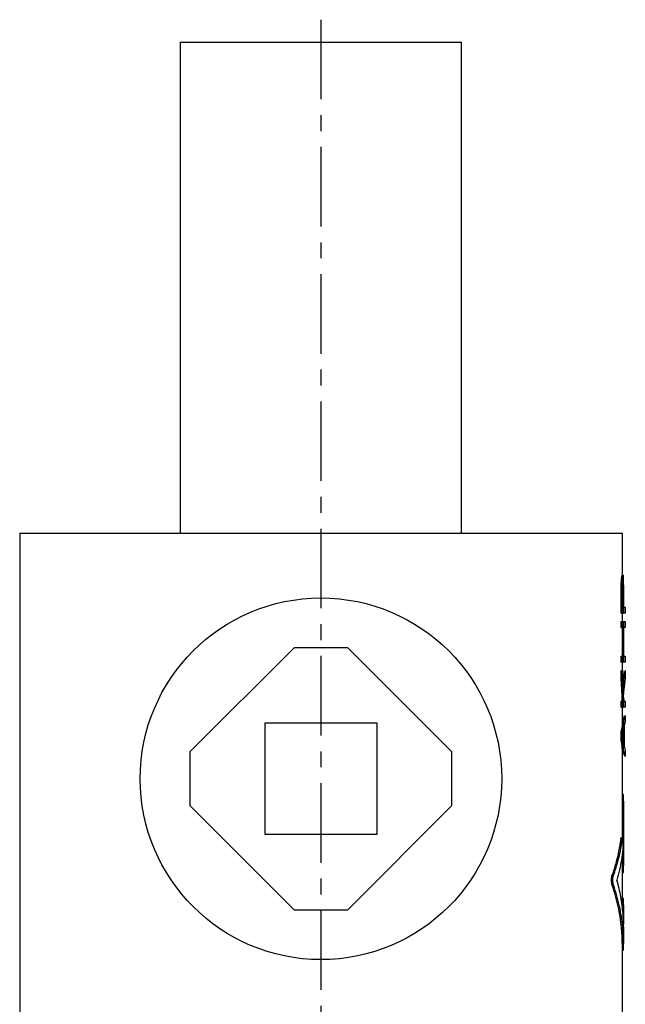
# Model space of a CAD drawing. Header units: millimetres. Extents: x 102 to 327, y 62 to 511.
# Tile 60 of 60: x 147 to 283, y 291 to 511. Entities that reach past the tile are written whole.
import ezdxf

# ---------------------------------------------------------------- set-up
doc = ezdxf.new("R2010")
doc.units = ezdxf.units.MM
doc.header["$LTSCALE"] = 47.498
doc.linetypes.add('CENTER', pattern=[0.6, 0.375, -0.075, 0.075, -0.075])
doc.layers.get('0').update_dxf_attribs({"linetype": 'CONTINUOUS'})
doc.layers.add('DEFAULT_1', color=7, linetype='CENTER')
doc.layers.add('KONSTR_EL', color=7, linetype='CONTINUOUS')

msp = doc.modelspace()

# ---------------------------------------------------------------- linework, layer by layer
at = {"color": 7, "linetype": 'CONTINUOUS'}
for p, q in [((183.2038243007, 396.1295409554), (183.2038243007, 506.1295409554)), ((183.2039594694, 506.1295409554), (246.203689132, 506.1295409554)), ((246.2038243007, 396.1295409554), (246.2038243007, 506.1295409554)), ((147.2038243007, 396.1295409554), (147.2038243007, 286.1295409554)), ((147.2039541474, 396.1295409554), (282.203694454, 396.1295409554)), ((282.2038243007, 396.1295409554), (282.2038243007, 386.6920409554)), ((282.0842776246, 386.4628751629), (282.3832505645, 386.4628751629)), ((282.1224196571, 386.6920409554), (282.4611929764, 386.6920409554)), ((281.9469664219, 383.7128751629), (281.9469664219, 378.2128751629)), ((281.9469664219, 383.7128751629), (282.2458248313, 383.7128751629)), ((281.9669603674, 384.8587067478), (282.2658205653, 384.8587067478)), ((282.0220914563, 385.7753751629), (282.320978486, 385.7753751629)), ((282.2458248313, 383.7128751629), (282.2458248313, 378.2128751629)), ((282.3377544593, 383.9420409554), (282.3377544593, 379.5878751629)), ((282.3377544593, 383.9420409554), (282.4926296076, 383.9420409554)), ((282.3537252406, 384.6295409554), (282.4879613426, 384.6295409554)), ((282.3832505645, 385.0878751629), (282.4761951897, 385.0878751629)), ((282.4524795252, 385.3170409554), (282.4214947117, 385.3170409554)), ((282.4926296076, 383.9420409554), (282.4926296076, 379.5878751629)), ((282.5038243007, 384.5742845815), (282.5038243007, 383.9420409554)), ((282.4926296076, 379.5878751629), (282.3377544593, 379.5878751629)), ((282.5038243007, 379.5878751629), (282.5038243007, 378.2128751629)), ((281.9469664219, 378.2128751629), (282.5038116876, 378.2128751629)), ((282.2038243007, 378.2128751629), (282.2038243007, 376.3795409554)), ((281.9469664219, 376.3795409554), (281.9469664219, 375.0045409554)), ((281.9469664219, 376.3795409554), (282.5038116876, 376.3795409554)), ((281.9469664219, 375.0045409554), (282.4879613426, 375.0045409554)), ((282.1884551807, 375.0045409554), (282.1884551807, 368.5878751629)), ((282.2458248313, 376.3795409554), (282.2458248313, 375.0045409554)), ((282.4879613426, 375.0045409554), (282.4879613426, 368.5878751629)), ((282.5038243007, 376.3795409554), (282.5038243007, 367.2128738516)), ((208.7038243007, 370.4848800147), (185.3484852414, 347.1295409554)), ((220.7038243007, 370.4848800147), (208.7038243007, 370.4848800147)), ((244.05916336, 347.1295409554), (220.7038243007, 370.4848800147)), ((281.9469664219, 368.5878751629), (281.9469664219, 367.2128738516)), ((281.9469664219, 368.5878751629), (282.4879613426, 368.5878751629)), ((282.2458248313, 368.5878751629), (282.2458248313, 367.2128738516)), ((281.9469664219, 367.2128738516), (282.5038116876, 367.2128738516)), ((282.2038243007, 367.2128738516), (282.2038243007, 365.3795409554)), ((281.9469664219, 365.3795409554), (281.9469664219, 363.5462080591)), ((281.9469664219, 365.3795409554), (282.3096751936, 365.3795409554)), ((282.2458248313, 365.3795409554), (282.2458248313, 363.5462080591)), ((281.9469664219, 363.5462080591), (282.2458248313, 363.5462080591)), ((282.5038243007, 361.2545409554), (282.5031903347, 360.1087080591)), ((281.9469664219, 358.5045409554), (281.9469664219, 357.1295409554)), ((281.9469664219, 358.5045409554), (282.5017682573, 358.5045409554)), ((282.2458248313, 358.5045409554), (282.2458248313, 357.1295409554)), ((282.5038243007, 358.5045409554), (282.5038243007, 357.1295409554)), ((281.9469664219, 357.1295409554), (282.5038116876, 357.1295409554)), ((282.2038243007, 357.1295409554), (282.2038243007, 353.5898724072)), ((282.2038243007, 355.2962074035), (282.3096751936, 355.2962074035)), ((202.2038243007, 328.6295409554), (202.2038243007, 353.6295409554)), ((202.2038243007, 353.6295409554), (227.2038243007, 353.6295409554)), ((227.2038243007, 353.6295409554), (227.2038243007, 328.6295409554)), ((282.5038243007, 353.5985970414), (282.5038243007, 352.3357805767)), ((281.9469664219, 351.6295409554), (281.9469664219, 349.7962077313)), ((281.9469664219, 351.6295409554), (282.2458248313, 351.6295409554)), ((282.2458248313, 351.6295409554), (282.2458248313, 349.7962077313)), ((282.4903332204, 351.9053939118), (282.4903332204, 349.5203547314)), ((281.9469664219, 349.7962077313), (282.2458248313, 349.7962077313)), ((282.5038243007, 349.0899681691), (282.5038243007, 348.6503743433)), ((185.3484852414, 347.1295409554), (185.3484852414, 335.1295409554)), ((244.05916336, 335.1295409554), (244.05916336, 347.1295409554)), ((282.2038243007, 347.8358761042), (282.2038243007, 327.8691423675)), ((282.2038243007, 346.1295409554), (282.3096751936, 346.1295409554)), ((282.2038243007, 337.5823711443), (282.4549894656, 337.5823711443)), ((282.1942434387, 336.1295409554), (282.494721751, 336.1295409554)), ((282.494721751, 336.1295409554), (282.494721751, 321.6012390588)), ((185.3484852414, 335.1295409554), (208.7038243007, 311.774201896)), ((220.7038243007, 311.774201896), (244.05916336, 335.1295409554)), ((227.2038243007, 328.6295409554), (202.2038243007, 328.6295409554)), ((281.8653855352, 327.5785975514), (282.1642687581, 327.5785975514)), ((281.9468776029, 327.8691635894), (282.2457363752, 327.8691635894)), ((282.2038243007, 324.2653227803), (282.2038243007, 312.6197052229)), ((282.1942434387, 321.6012390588), (282.494721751, 321.6012390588)), ((282.2038243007, 320.1484088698), (282.4549896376, 320.1484088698)), ((279.9620766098, 319.6087862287), (280.2653475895, 319.6087862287)), ((279.9624966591, 317.2830449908), (280.2657663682, 317.2830449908)), ((282.2038243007, 314.3370881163), (282.4549894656, 314.3370881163)), ((208.7038243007, 311.774201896), (220.7038243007, 311.774201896)), ((282.1942434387, 312.8842579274), (282.494721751, 312.8842579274)), ((282.494721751, 312.8842579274), (282.494721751, 308.5634473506)), ((282.5038243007, 307.8967122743), (282.5038243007, 304.2698274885)), ((282.2038243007, 304.2894349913), (282.2038243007, 286.1295409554)), ((282.2038243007, 303.003799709), (282.482583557, 303.003799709)), ((282.2038243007, 302.714446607), (282.4548945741, 302.714446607)), ((282.482583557, 303.003799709), (282.5037351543, 304.2686835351))]:
    msp.add_line(p, q, dxfattribs=at)
msp.add_circle((214.7038243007, 341.1295409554), 40.5, dxfattribs=at)
for points, start_tangent, end_tangent in [([(282.0842776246, 386.4628751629), (282.0649899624, 386.2337413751), (282.0442610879, 386.0045723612), (282.0220914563, 385.7753751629)], (-0.0557590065, -0.6880600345), (-0.0685968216, -0.6868989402)), ([(282.1224196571, 386.6920409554), (282.1105170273, 386.6156623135), (282.0978029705, 386.5392733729), (282.0842776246, 386.4628751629)], (-0.0345837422, -0.2297380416), (-0.0416744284, -0.2285581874)), ([(282.3832505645, 386.4628751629), (282.3639278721, 386.2337410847), (282.3431703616, 386.0045720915), (282.320978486, 385.7753751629)], (-0.055873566, -0.6880584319), (-0.0686542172, -0.6869009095)), ([(282.4214947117, 386.6920409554), (282.409554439, 386.6156622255), (282.3968063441, 386.5392732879), (282.3832505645, 386.4628751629)], (-0.0347021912, -0.2297370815), (-0.0417603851, -0.2285594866)), ([(282.482483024, 386.4628751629), (282.4761966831, 386.5392467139), (282.469099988, 386.6156356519), (282.4611929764, 386.6920409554)], (-0.0176738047, 0.2294814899), (-0.0248898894, 0.2288113)), ([(282.4952937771, 386.0044355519), (282.4896103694, 386.2336045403), (282.482483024, 386.4628751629)], (-0.0099292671, 0.4585142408), (-0.0156890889, 0.4583523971)), ([(282.4982807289, 385.8517165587), (282.4952937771, 386.0044355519)], (-0.0026667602, 0.1527249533), (-0.0033070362, 0.1527124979)), ([(281.9669603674, 384.8587067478), (281.9603855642, 384.4767641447), (281.9537209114, 384.0948200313), (281.9469664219, 383.7128751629)], (-0.0195898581, -1.1458385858), (-0.0203980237, -1.1458244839)), ([(282.0220914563, 385.7753751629), (282.0045239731, 385.4698365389), (281.9861468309, 385.1642782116), (281.9669603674, 384.8587067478)], (-0.0515046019, -0.9168814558), (-0.0587549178, -0.916445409)), ([(282.2658205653, 384.8587067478), (282.2592447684, 384.4767641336), (282.2525795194, 384.0948200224), (282.2458248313, 383.7128751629)], (-0.0195934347, -1.1458385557), (-0.0203980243, -1.1458245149)), ([(282.320978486, 385.7753751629), (282.3033984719, 385.4698363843), (282.2850123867, 385.1642780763), (282.2658205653, 384.8587067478)], (-0.0515475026, -0.9168806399), (-0.0587657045, -0.9164463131)), ([(282.3537252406, 384.6295409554), (282.3484912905, 384.4003816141), (282.3431676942, 384.1712148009), (282.3377544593, 383.9420409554)], (-0.0155683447, -0.6875092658), (-0.0163731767, -0.6874905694)), ([(282.3832505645, 385.0878751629), (282.3737676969, 384.9351110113), (282.3639259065, 384.7823325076), (282.3537252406, 384.6295409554)], (-0.0279202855, -0.4584356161), (-0.0311291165, -0.4582289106)), ([(282.4214947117, 385.3170409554), (282.409554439, 385.2406622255), (282.3968063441, 385.1642732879), (282.3832505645, 385.0878751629)], (-0.0347021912, -0.2297370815), (-0.0417603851, -0.2285594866)), ([(282.4554745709, 385.2915711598), (282.4524795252, 385.3170409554)], (-0.0029507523, 0.0254750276), (-0.0030393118, 0.0254645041)), ([(282.4665548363, 385.1897089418), (282.4611946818, 385.2406366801), (282.4554745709, 385.2915711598)], (-0.0103694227, 0.1019377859), (-0.0117894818, 0.1017833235)), ([(282.4761951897, 385.0878751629), (282.4690999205, 385.1642477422), (282.4665548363, 385.1897089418)], (-0.0089274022, 0.1018991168), (-0.0103518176, 0.1017647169)), ([(282.4818253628, 384.8841319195), (282.4804779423, 384.9350619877), (282.4761951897, 385.0878751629)], (-0.0053105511, 0.2037519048), (-0.0059496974, 0.2037341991)), ([(282.4879613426, 384.6295409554), (282.4843999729, 384.7822834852), (282.4818253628, 384.8841319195)], (-0.0056364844, 0.2546026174), (-0.0066352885, 0.2545786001)), ([(282.4926296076, 383.9420409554), (282.4911637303, 384.1711817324), (282.4896076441, 384.4003485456), (282.4879613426, 384.6295409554)], (-0.004263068, 0.6875026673), (-0.0050733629, 0.6874971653)), ([(282.4995336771, 385.7753751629), (282.4982807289, 385.8517165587)], (-0.0011728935, 0.0763426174), (-0.0013329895, 0.0763401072)), ([(282.5011144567, 385.5715525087), (282.4995336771, 385.7753751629)], (-0.0014001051, 0.2038240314), (-0.0017614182, 0.2038211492)), ([(282.5023334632, 385.3677965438), (282.5017691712, 385.4696662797), (282.5011144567, 385.5715525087)], (-0.0010383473, 0.2037569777), (-0.0013996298, 0.2037548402)), ([(282.5028073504, 385.2659435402), (282.5023334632, 385.3677965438)], (-0.0004287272, 0.1018532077), (-0.0005190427, 0.1018527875)), ([(282.5031908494, 385.1641079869), (282.5028073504, 385.2659435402)], (-0.0003383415, 0.1018357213), (-0.0004286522, 0.1018353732)), ([(282.5034839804, 385.0622901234), (282.5031908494, 385.1641079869)], (-0.0002479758, 0.1018179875), (-0.0003382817, 0.1018177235)), ([(282.5036867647, 384.9604897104), (282.5034839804, 385.0622901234)], (-0.0001576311, 0.1018004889), (-0.0002479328, 0.1018003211)), ([(282.503799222, 384.8587067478), (282.5036867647, 384.9604897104)], (-6.73062e-05, 0.1017829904), (-0.0001576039, 0.1017829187)), ([(282.5038166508, 384.7313665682), (282.503799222, 384.8587067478)], (-1.24024e-05, 0.1273401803), (-2.24551e-05, 0.1273401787)), ([(282.5038243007, 384.5742791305), (282.5038166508, 384.7313665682)], (2e-10, 0.157087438), (-1.52996e-05, 0.1570874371)), ([(282.388777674, 363.5557182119), (282.3589675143, 364.003155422), (282.2458248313, 365.3795409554)], (-0.1146659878, 1.825889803), (-0.1711322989, 1.8214258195)), ([(282.3096751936, 365.3795409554), (282.4402827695, 364.0117830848), (282.4998328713, 362.6361403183), (282.5038224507, 362.1752824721)], (0.388169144, -3.1881810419), (1.96239e-05, -3.2122005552)), ([(282.2019592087, 358.5045409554), (282.1647524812, 360.1819544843), (282.0797527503, 361.8631369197), (281.9469664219, 363.5462080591)], (-0.0402045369, 5.0492970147), (-0.4678610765, 5.027735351)), ([(282.4124415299, 361.3024899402), (282.3787152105, 361.8631591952), (282.2458248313, 363.5462080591)], (-0.1245736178, 2.2465707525), (-0.2084709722, 2.2402737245)), ([(282.3894777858, 363.5445529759), (282.388777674, 363.5557182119)], (-0.0006990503, 0.0111653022), (-0.0007011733, 0.0111651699)), ([(282.4879613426, 361.2545409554), (282.4396865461, 362.6278098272), (282.3894777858, 363.5445529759)], (-0.0535507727, 2.2915973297), (-0.143236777, 2.2877923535)), ([(282.5038224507, 362.1752824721), (282.4879613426, 361.2545409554)], (5.6264e-06, -0.9209731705), (-0.0316925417, -0.9202911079)), ([(282.4152824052, 361.2508538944), (282.4124415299, 361.3024899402)], (-0.0028185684, 0.0516372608), (-0.0028631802, 0.0516348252)), ([(282.4598406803, 360.2935604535), (282.4152824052, 361.2508538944)], (-0.0368716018, 0.9576360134), (-0.0522322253, 0.9569145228)), ([(282.4640320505, 360.1819822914), (282.4598406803, 360.2935604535)], (-0.004086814, 0.1115822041), (-0.0042959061, 0.1115740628)), ([(282.4667118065, 360.1075444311), (282.4640320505, 360.1819822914)], (-0.0026332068, 0.0744395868), (-0.0027262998, 0.0744361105)), ([(282.4761345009, 359.8217391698), (282.4667118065, 360.1075444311)], (-0.0087359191, 0.285827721), (-0.0101091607, 0.2857814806)), ([(282.5017682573, 358.5045409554), (282.4761345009, 359.8217391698)], (-0.0109887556, 1.3173885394), (-0.0402485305, 1.3168786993)), ([(282.5037347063, 359.9301783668), (282.5031903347, 360.1087080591)], (-0.0002974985, 0.1785305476), (-0.0007911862, 0.1785285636)), ([(282.5038242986, 359.8226240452), (282.5037347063, 359.9301783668)], (5.35e-08, 0.1075544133), (-0.0001792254, 0.1075541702)), ([(282.3096751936, 355.2962074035), (282.4882882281, 354.0807554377), (282.5037906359, 353.5993759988)], (0.3830876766, -1.6662024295), (-7.92527e-05, -1.7114630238)), ([(282.2037894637, 353.5906596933), (282.1677936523, 352.8572339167), (282.1001349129, 352.3459264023)], (-5.48117e-05, -1.2502895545), (-0.2051799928, -1.2336665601)), ([(282.5037906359, 353.5993759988), (282.4670911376, 352.8571850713), (282.4155422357, 352.4484265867)], (-5.34986e-05, -1.1553016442), (-0.1750068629, -1.1423022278)), ([(282.1001349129, 352.3459264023), (281.9469664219, 351.6295409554)], (-0.120287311, -0.7232402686), (-0.1852230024, -0.7083984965)), ([(282.4005903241, 352.354624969), (282.2458248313, 351.6295409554)], (-0.1212209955, -0.7320532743), (-0.1874595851, -0.7169524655)), ([(282.4692489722, 351.6310997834), (282.4431308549, 351.4017025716), (282.320978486, 350.7128741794)], (-0.090746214, -0.9262685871), (-0.2041272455, -0.9077062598)), ([(282.4692489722, 349.7946487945), (282.4431308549, 350.0240459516), (282.320978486, 350.7128741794)], (-0.0907462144, 0.9262683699), (-0.2041272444, 0.9077060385)), ([(282.4155422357, 352.4484265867), (282.4005903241, 352.354624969)], (-0.0143847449, -0.0938918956), (-0.0155172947, -0.0937089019)), ([(282.5038168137, 352.3359906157), (282.4995880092, 352.0894511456), (282.4692489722, 351.6310997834)], (1.33142e-05, -0.706083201), (-0.0688345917, -0.7026113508)), ([(282.1001348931, 349.0798223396), (281.9469664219, 349.7962077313)], (-0.120287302, 0.723240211), (-0.1852229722, 0.7083984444)), ([(282.2037894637, 347.835088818), (282.1677936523, 348.5685146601), (282.1001348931, 349.0798223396)], (-5.48117e-05, 1.2502897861), (-0.2051800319, 1.2336667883)), ([(282.4005903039, 349.0711237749), (282.2458248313, 349.7962077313)], (-0.1212209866, 0.7320532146), (-0.1874595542, 0.7169524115)), ([(282.4155422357, 348.9773220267), (282.4005903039, 349.0711237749)], (-0.0143847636, 0.0938920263), (-0.0155173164, 0.0937090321)), ([(282.5037906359, 347.8263725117), (282.4670911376, 348.5685635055), (282.4155422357, 348.9773220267)], (-5.34985e-05, 1.1553017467), (-0.1750068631, 1.1423023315)), ([(282.5038168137, 349.0897581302), (282.4995880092, 349.3362975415), (282.4692489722, 349.7946487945)], (1.33142e-05, 0.7060830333), (-0.0688345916, 0.7026111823)), ([(282.3096751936, 346.1295409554), (282.4882882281, 347.3449930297), (282.5037906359, 347.8263725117)], (0.3830876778, 1.6662025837), (-7.92527e-05, 1.7114631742)), ([(282.494721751, 336.1295409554), (282.4941151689, 336.4519480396), (282.4922108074, 336.7583506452), (282.488777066, 337.0337390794), (282.4835184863, 337.2639792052), (282.476158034, 337.4377753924), (282.4665918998, 337.5457975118), (282.4549911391, 337.5823699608)], (0, 1.4552387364), (-0.5074407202, 0.0296197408)), ([(281.8653855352, 327.5785975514), (281.4149076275, 324.9050284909), (280.779219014, 322.2448950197), (279.9620766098, 319.6087862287)], (-1.0847857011, -8.1341260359), (-2.6820204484, -7.7554840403)), ([(282.1642687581, 327.5785975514), (281.7144416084, 324.9051801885), (281.0802304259, 322.2450778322), (280.2653475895, 319.6087862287)], (-1.0840303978, -8.133092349), (-2.6744036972, -7.7569245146)), ([(281.8653855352, 327.5785975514), (281.8928559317, 327.7434124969), (281.9218668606, 327.8416732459), (281.9473749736, 327.8679473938)], (0.0402222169, 0.3016011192), (0.2213856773, 0.0718280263)), ([(282.1642687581, 327.5785975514), (282.1917264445, 327.7434156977), (282.2207305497, 327.8416790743), (282.2462340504, 327.8679460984)], (0.0401988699, 0.3015977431), (0.2213986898, 0.0718693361)), ([(282.2462340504, 327.8679460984), (282.2495593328, 327.8685269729), (282.2766501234, 327.8225909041), (282.3008340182, 327.7060332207), (282.3211994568, 327.5247798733), (282.3371992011, 327.2880072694), (282.3485510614, 327.0074761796), (282.3551285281, 326.6973104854), (282.3568961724, 326.3728385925), (282.3538511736, 326.0510099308), (282.346000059, 325.7472160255), (282.3334056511, 325.4771574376), (282.3162157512, 325.2540692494)], (1.9152228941, 0.6217100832), (-0.2596409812, -2.6192248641)), ([(282.3162157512, 325.2540692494), (282.0230088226, 322.9785629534), (281.5953000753, 320.7077599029), (281.0347647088, 318.4482098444)], (-0.6839177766, -6.8992746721), (-1.8575739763, -6.6796072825)), ([(282.4549911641, 320.1484099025), (282.4665951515, 320.1850047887), (282.4761591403, 320.2930232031), (282.4835198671, 320.4668456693), (282.4887774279, 320.697062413), (282.4922110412, 320.9724555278), (282.494115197, 321.2788392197), (282.494721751, 321.6012390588)], (0.5074568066, 0.0283617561), (-0, 1.4552433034)), ([(279.9624966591, 317.2830449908), (279.8983102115, 317.5160643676), (279.8496257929, 317.7974979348), (279.8191144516, 318.1134406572), (279.8087417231, 318.4454865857), (279.8189868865, 318.7775742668), (279.8493901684, 319.0937690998), (279.8979736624, 319.3754439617), (279.9620766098, 319.6087862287)], (-0.7715038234, 2.2246725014), (0.7695729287, 2.2253411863)), ([(280.2657663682, 317.2830449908), (280.2017773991, 317.5160530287), (280.1532412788, 317.7974845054), (280.1228226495, 318.1134305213), (280.1124812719, 318.4454866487), (280.1226954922, 318.7775847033), (280.1530063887, 319.0937826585), (280.2014418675, 319.3754552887), (280.2653475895, 319.6087862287)], (-0.7693628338, 2.2252300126), (0.7674359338, 2.2258952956)), ([(282.5038075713, 307.8957025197), (282.3875155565, 310.859807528), (281.8994289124, 314.6635531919), (281.0347647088, 318.4482098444)], (-0.0005390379, 10.6857286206), (-2.8699443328, 10.2900534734)), ([(282.203766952, 304.2882695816), (282.0424061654, 307.7723040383), (281.2986857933, 312.5526447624), (279.9624966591, 317.2830449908)], (-0.0015150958, 13.2464348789), (-4.3379406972, 12.5086838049)), ([(282.3263795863, 307.9301868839), (281.5984784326, 312.5523823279), (280.2657663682, 317.2830449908)], (-0.9237991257, 9.5564598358), (-3.1349219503, 9.0671424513)), ([(282.494721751, 312.8842579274), (282.4941151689, 313.2066650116), (282.4922108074, 313.5130676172), (282.488777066, 313.7884560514), (282.4835184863, 314.0186961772), (282.476158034, 314.1924923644), (282.4665918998, 314.3005144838), (282.4549911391, 314.3370869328)], (0, 1.4552387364), (-0.5074407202, 0.0296197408)), ([(282.3315705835, 307.8760885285), (282.3263795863, 307.9301868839)], (-0.005152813, 0.0541022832), (-0.0052291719, 0.0540944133)), ([(282.5037688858, 304.2686835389), (282.3413206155, 307.7722249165), (282.3315705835, 307.8760885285)], (-0.0004072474, 3.6118238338), (-0.3425337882, 3.5964549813)), ([(282.4543800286, 302.7152436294), (282.4653489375, 302.743076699), (282.4750393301, 302.8411300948), (282.482583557, 303.003799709)], (0.111106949, 0.0854044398), (0.0097662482, 0.2899567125))]:
    msp.add_spline(points, degree=3, dxfattribs=dict(at, start_tangent=start_tangent, end_tangent=end_tangent))
at = {"layer": 'DEFAULT_1', "color": 2, "linetype": 'CENTER'}
msp.add_line((214.7038243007, 511.1295409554), (214.7038243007, 120.1295409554), dxfattribs=at)
at = {"layer": 'KONSTR_EL', "color": 4, "linetype": 'CONTINUOUS'}
for p, q in [((282.0285590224, 385.7753751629), (282.1101516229, 386.4628751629)), ((282.1101516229, 386.4628751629), (282.1713460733, 386.6920409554)), ((281.9469664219, 383.7128751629), (281.967364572, 384.8587067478)), ((281.9469664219, 378.2128751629), (281.9469664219, 383.7128751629)), ((281.967364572, 384.8587067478), (282.0285590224, 385.7753751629)), ((282.3549294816, 383.9420409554), (282.3453523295, 384.2648296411)), ((282.3549294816, 379.5878751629), (282.3549294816, 383.9420409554)), ((282.5038243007, 379.5878751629), (282.9056795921, 379.5878751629)), ((282.9056795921, 379.5878751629), (282.9056795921, 378.2128751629)), ((282.9056795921, 378.2128751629), (282.5038116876, 378.2128751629)), ((281.9469664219, 375.0045409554), (281.9469664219, 376.3795409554)), ((282.3345313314, 368.5878751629), (282.3345313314, 375.0045409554)), ((282.9056795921, 375.0045409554), (282.503799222, 375.0045409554)), ((282.5038116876, 376.3795409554), (282.9056795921, 376.3795409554)), ((282.9056795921, 376.3795409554), (282.9056795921, 375.0045409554)), ((281.9469664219, 367.2128738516), (281.9469664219, 368.5878751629)), ((282.503799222, 368.5878751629), (282.9056795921, 368.5878751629)), ((282.9056795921, 368.5878751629), (282.9056795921, 367.2128738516)), ((282.9056795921, 367.2128738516), (282.5038116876, 367.2128738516)), ((281.9469664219, 363.5462080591), (281.9469664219, 365.3795409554)), ((282.4597633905, 362.1590035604), (282.9056795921, 365.3795409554)), ((282.9056795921, 365.3795409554), (282.9056795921, 363.5462080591)), ((282.4146619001, 358.5202522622), (281.9469664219, 363.5462080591)), ((282.9056795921, 363.5462080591), (282.5038243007, 360.6018289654)), ((281.9469664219, 357.1295409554), (281.9469664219, 358.5045409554)), ((282.5038243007, 359.3525891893), (282.5793091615, 358.5045409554)), ((282.5793091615, 358.5045409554), (282.9056795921, 358.5045409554)), ((282.9056795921, 358.5045409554), (282.9056795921, 357.1295409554)), ((281.9469664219, 351.6295409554), (282.9056795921, 355.2962074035)), ((282.9056795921, 357.1295409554), (282.5038116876, 357.1295409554)), ((282.9056795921, 355.2962074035), (282.9056795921, 353.9212074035)), ((282.9056795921, 353.9212074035), (282.660901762, 353.0045409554)), ((282.660901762, 353.0045409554), (282.660901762, 348.4212075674)), ((281.9469664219, 349.7962077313), (281.9469664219, 351.6295409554)), ((282.5038243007, 352.4926917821), (282.5793091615, 352.7753745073)), ((282.5793091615, 352.7753745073), (282.5793091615, 348.6503743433)), ((282.9056795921, 346.1295409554), (281.9469664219, 349.7962077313)), ((282.5793091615, 348.6503743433), (282.5038243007, 348.9330570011)), ((282.660901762, 348.4212075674), (282.9056795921, 347.5045409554)), ((282.9056795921, 347.5045409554), (282.9056795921, 346.1295409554))]:
    msp.add_line(p, q, dxfattribs=at)

doc.saveas('drawing.dxf')
